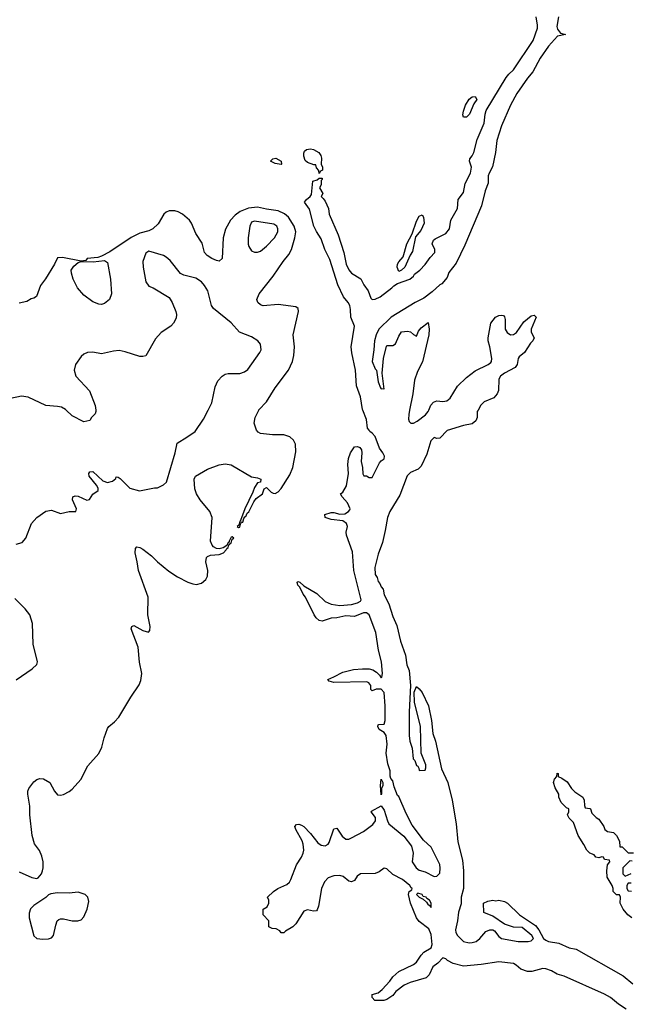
# Model space of a CAD drawing. Header units: inches. Extents: x 2134017 to 2292458, y 756222 to 916513.
# Tile 148 of 256: x 2213513 to 2217665, y 835963 to 842651. Entities that reach past the tile are written whole.
import ezdxf

# ---------------------------------------------------------------- set-up
doc = ezdxf.new("R2010")
doc.units = ezdxf.units.IN
doc.header["$MEASUREMENT"] = 0
doc.layers.add('C2813', color=7, linetype='Continuous')
doc.layers.add('C2814', color=7, linetype='Continuous')

msp = doc.modelspace()

# ---------------------------------------------------------------- linework, layer by layer
at = {"layer": 'C2813', "color": 5}
for points, elevation in [([(2213490, 839088.4), (2213530, 839100.7), (2213555.1, 839130), (2213592.3, 839230), (2213629.7, 839270.3), (2213690, 839314), (2213730, 839320.7), (2213790, 839296.4), (2213848.8, 839311.2), (2213894, 839310), (2213898.7, 839330), (2213872.8, 839390), (2213875.1, 839410), (2213890, 839417.2), (2213910, 839415.4), (2213970, 839388.6), (2213987.9, 839392.1), (2214010.6, 839429.4), (2214045.7, 839454.3), (2214047.6, 839470), (2214035.8, 839490), (2213984.6, 839550), (2213982.1, 839570), (2213990, 839580.1), (2214010, 839582), (2214079.4, 839519.4), (2214110, 839508.8), (2214143.6, 839516.4), (2214165.6, 839534.4), (2214170, 839546), (2214183.4, 839543.4), (2214195.8, 839535.8), (2214261, 839470), (2214328.7, 839451.3), (2214430, 839471.3), (2214450, 839471.3), (2214490, 839491), (2214510.8, 839509.2), (2214569.9, 839710), (2214584.6, 839775.4), (2214650, 839814.6), (2214705.1, 839854.9), (2214763.1, 839936.9), (2214793.9, 840000)], 240), ([(2213510, 836864), (2213594.6, 836825.4), (2213630, 836818), (2213638, 836822), (2213662, 836850), (2213669.1, 836870.9), (2213673.2, 836890), (2213672.3, 836930), (2213663.7, 836970), (2213647.5, 837007.5), (2213613.4, 837053.4), (2213598.4, 837110), (2213581.6, 837250), (2213582.9, 837310), (2213569.3, 837390), (2213569.4, 837410), (2213576, 837430), (2213610, 837474.8), (2213630, 837490.7), (2213650, 837497.3), (2213674.6, 837494.6), (2213718.8, 837470), (2213750.5, 837410.5), (2213770, 837386.8), (2213790, 837384), (2213810, 837388), (2213850, 837408.2), (2213870, 837424.4), (2213928.2, 837490), (2213977, 837583), (2214050, 837666.8), (2214071.6, 837710), (2214087.3, 837772.7), (2214110, 837836), (2214119.3, 837850), (2214158.6, 837881.4), (2214186.6, 837913.4), (2214269.3, 838050), (2214326.3, 838133.7), (2214337.7, 838162.3), (2214342.6, 838210), (2214327.9, 838287.9), (2214318, 838390), (2214270, 838514), (2214275.3, 838530), (2214290, 838535.5), (2214350, 838501.6), (2214388.9, 838491.1), (2214398.6, 838501.4), (2214400.9, 838530), (2214384.5, 838610), (2214387, 838730), (2214321.5, 838910), (2214312.7, 838970), (2214297.3, 839030), (2214300.7, 839059.3), (2214310, 839070.3), (2214330, 839065.7), (2214350, 839054), (2214410, 839009.3), (2214449.4, 838969.4), (2214526.1, 838906.1), (2214585.9, 838865.9), (2214656.9, 838830), (2214690, 838818.7), (2214715.4, 838815.4), (2214750, 838824.2), (2214779.1, 838850), (2214790, 838870.5), (2214793.1, 838910), (2214779, 838970), (2214782.8, 838997.2), (2214790, 839006), (2214810, 839014.5), (2214870, 839017.7), (2214899.8, 839030), (2214917.6, 839050), (2214920.5, 839059.5), (2214930, 839066), (2214934.9, 839085.1), (2214942.7, 839090), (2214943.2, 839096.8), (2214950, 839095.5), (2214957, 839123), (2214968.7, 839130), (2214958.6, 839138.6), (2214950, 839135.6), (2214937.1, 839110), (2214937.5, 839102.5), (2214930, 839100.9), (2214920.7, 839079.3), (2214896.9, 839063.1), (2214870, 839058.2), (2214850, 839060.3), (2214830.5, 839070.5), (2214821.1, 839081.1), (2214811.2, 839110), (2214820.8, 839270), (2214805.4, 839310), (2214739.1, 839390), (2214714.9, 839430), (2214704.7, 839464.7), (2214698.7, 839530), (2214709.4, 839550), (2214790, 839597.8), (2214870, 839627.8), (2214910, 839635.6), (2214950, 839627.3), (2215090, 839547.2), (2215130, 839540.2), (2215153.6, 839530), (2215151, 839510), (2215130, 839506.6), (2215110, 839474), (2215098.5, 839441.5), (2215044.2, 839330), (2215014, 839250), (2215016, 839244), (2215010, 839245.2), (2215002.5, 839217.5), (2214991.3, 839210), (2215001.4, 839201.4), (2215010, 839204.9), (2215014.5, 839225.5), (2215021.6, 839238.4), (2215030, 839239.3), (2215036, 839264), (2215044.4, 839275.6), (2215050, 839276.4), (2215060.2, 839299.8), (2215070, 839309.1), (2215104, 839376), (2215121.2, 839398.8), (2215164.7, 839430), (2215174.5, 839465.5), (2215190, 839474), (2215222.6, 839442.6), (2215236, 839436), (2215250, 839433.5), (2215270, 839443.7), (2215290, 839467.3), (2215350, 839559.2), (2215369.4, 839610), (2215390, 839716), (2215387.8, 839767.8), (2215375, 839795), (2215350, 839817.5), (2215310, 839832.2), (2215232.3, 839832.3), (2215150, 839841), (2215134, 839850), (2215123.5, 839863.5), (2215108.2, 839910), (2215114, 839950), (2215138.4, 840000)], 220), ([(2214030, 840000), (2214031, 839990), (2214026.4, 839973.6), (2214002, 839950), (2213990.7, 839929.3), (2213950, 839919), (2213870, 839961.2), (2213829.2, 840000)], 240), ([(2217637.4, 835930), (2217583.7, 835963.7), (2217530, 836010.6), (2217490, 836032.1), (2217214, 836154), (2217167.2, 836167.3), (2217129.2, 836190), (2217090, 836204.7), (2217070, 836206.9), (2216994.5, 836185.5), (2216965.4, 836185.4), (2216921.2, 836201.2), (2216888.9, 836230), (2216870, 836240.2), (2216770, 836252.6), (2216650, 836233.8), (2216530, 836221.6), (2216460.4, 836240.4), (2216421, 836261), (2216410, 836271.7), (2216390, 836278.8), (2216356.4, 836243.6), (2216322, 836218), (2216296.3, 836163.7), (2216276, 836144), (2216168.9, 836111.1), (2216127.2, 836092.8), (2216071, 836050), (2216050, 836024), (2216010, 835995.3), (2215988.4, 835988.4), (2215928, 835990), (2215908.7, 836010), (2215909.2, 836030.8), (2215950, 836042), (2215976.5, 836063.5), (2216030, 836121), (2216049, 836150), (2216090, 836186.8), (2216190, 836233), (2216210, 836250.6), (2216241.8, 836298.2), (2216261.8, 836318.2), (2216310, 836346.4), (2216317.8, 836370), (2216310, 836438), (2216295.1, 836475.1), (2216230, 836526), (2216212, 836550), (2216169.6, 836650), (2216157.2, 836710), (2216162, 836730), (2216179, 836741), (2216182, 836750), (2216173.6, 836753.6), (2216165.2, 836770), (2216114.7, 836810), (2216050, 836844.1), (2216010, 836883.9), (2215990, 836887.4), (2215956.6, 836863.4), (2215930, 836852.2), (2215830.2, 836849.8), (2215807.3, 836832.7), (2215790, 836804.5), (2215770, 836794.7), (2215750, 836800.5), (2215712.2, 836832.2), (2215690, 836837.6), (2215650, 836835.6), (2215610, 836821.7), (2215585.2, 836794.8), (2215564.6, 836750), (2215544.4, 836630), (2215535.1, 836604.9), (2215530, 836599.3), (2215510, 836596.2), (2215470, 836606), (2215444.4, 836595.6), (2215390, 836509.6), (2215370, 836489.7), (2215319.8, 836460.2), (2215310, 836448), (2215290, 836448), (2215282, 836462), (2215256.4, 836476.4), (2215230, 836478), (2215206, 836490), (2215206, 836530), (2215168, 836570), (2215168, 836610), (2215194.6, 836625.4), (2215208, 836650), (2215208, 836670), (2215198, 836690), (2215239, 836730), (2215269, 836750), (2215330, 836778), (2215346.7, 836793.3), (2215357.6, 836810), (2215395.1, 836910), (2215430, 836962.8), (2215441.3, 836990), (2215445.1, 837010), (2215441.3, 837050), (2215433.4, 837073.4), (2215389.4, 837150), (2215384, 837170), (2215395.3, 837184.7), (2215410, 837186), (2215430, 837180.7), (2215446, 837170), (2215490, 837123), (2215539.5, 837059.5), (2215563.8, 837043.8), (2215590, 837040.3), (2215609.7, 837050.2), (2215616.9, 837063.1), (2215650, 837156), (2215670, 837158.8), (2215706.1, 837106.1), (2215730, 837084.2), (2215750, 837085.2), (2215770, 837093.8), (2215850, 837137.4), (2215915, 837184.9), (2215932, 837210), (2215931.5, 837231.5), (2215902, 837270), (2215904.7, 837275.3), (2215970, 837312), (2215990, 837282), (2216012.7, 837210), (2216023.8, 837190), (2216125, 837105), (2216177.3, 837037.3), (2216188.4, 836990), (2216180.5, 836930), (2216207.7, 836890), (2216230, 836875.5), (2216270, 836863.1), (2216330, 836832), (2216350, 836834), (2216370, 836854), (2216372.9, 836887.1), (2216370, 836912), (2216310.4, 837030), (2216259.3, 837079.3), (2216180.6, 837180.6), (2216139.7, 837259.7), (2216090, 837374), (2216082.4, 837382.4), (2216060, 837440), (2216050, 837481.6), (2216036.8, 837496.8), (2216032.1, 837512.1), (2216031.9, 837550), (2216017, 837597), (2216004.5, 837670), (2216010.4, 837730), (2216004, 837790), (2215990, 837809.6), (2215957.2, 837830), (2215947, 837850), (2215950, 837862), (2215955.3, 837864.7), (2215990, 837865.5), (2215998.5, 837890), (2215998, 837990), (2215990, 838081.3), (2215970, 838103.1), (2215937.1, 838102.9), (2215910, 838093.2), (2215900.7, 838100.7), (2215899.7, 838130), (2215887.4, 838147.4), (2215873.9, 838153.9), (2215649.6, 838149.6), (2215618, 838158), (2215608, 838170), (2215650, 838186.8), (2215710, 838220.3), (2215782.2, 838237.8), (2215843, 838243), (2215890, 838241.5), (2215914.4, 838234.4), (2215939.3, 838219.3), (2215959.3, 838199.3), (2215970, 838180.7), (2215975.6, 838184.4), (2215979.7, 838210), (2215974, 838290), (2215952.2, 838370), (2215934.4, 838490), (2215890, 838609.8), (2215870, 838621.6), (2215850, 838622), (2215790, 838598.4), (2215730, 838601.4), (2215670, 838588.4), (2215630, 838586.3), (2215570, 838565.1), (2215550, 838569.5), (2215528.4, 838588.4), (2215514.5, 838610), (2215456.2, 838730), (2215439.6, 838750), (2215416.9, 838796.9), (2215404.5, 838810), (2215399, 838830), (2215405.4, 838834.6), (2215417.3, 838830), (2215445.5, 838805.5), (2215533, 838753), (2215590, 838699.7), (2215630, 838681.8), (2215690, 838673), (2215770, 838680.2), (2215810, 838690.2), (2215830, 838700.9), (2215833.6, 838710), (2215830.8, 838730), (2215785.2, 838910), (2215776.9, 839036.9), (2215734, 839150), (2215733, 839170), (2215740.7, 839210), (2215735.1, 839230), (2215710, 839246.6), (2215630, 839256), (2215590, 839269.2), (2215588.7, 839290), (2215630, 839304), (2215650, 839304), (2215690, 839292.7), (2215724.5, 839295.5), (2215749, 839310), (2215757, 839323), (2215759.3, 839330), (2215742, 839370), (2215705.2, 839410), (2215695.3, 839430), (2215710, 839441), (2215734.9, 839485.1), (2215749.6, 839569.6), (2215744.5, 839630), (2215749.5, 839670), (2215762.7, 839710), (2215789.5, 839750.5), (2215810, 839751.3), (2215825.4, 839745.4), (2215836, 839730), (2215838.8, 839710), (2215834, 839650), (2215842.8, 839610), (2215846, 839566), (2215852.7, 839552.7), (2215870, 839552), (2215890, 839542), (2215910, 839542), (2215959.1, 839640.9), (2215970, 839654.8), (2215991.3, 839668.7), (2215992.7, 839687.3), (2215982.4, 839710), (2215960.3, 839740.3), (2215930, 839819.7), (2215910, 839843), (2215893.5, 839853.5), (2215890, 839864), (2215877, 839877), (2215870, 839935.1), (2215846.3, 840000)], 180), ([(2216629.8, 840000), (2216624.1, 839990), (2216622.3, 839950), (2216613.8, 839926.2), (2216590, 839905.4), (2216530, 839895.3), (2216420.1, 839859.9), (2216370, 839808.4), (2216350, 839805.7), (2216330, 839812.8), (2216308.3, 839791.7), (2216280.1, 839699.9), (2216242.3, 839617.7), (2216222.6, 839597.3), (2216170, 839574.6), (2216147.2, 839552.8), (2216098.7, 839421.2), (2216030, 839309.7), (2216013.2, 839270), (2215998.8, 839181.2), (2215978.8, 839101.2), (2215950, 839022), (2215928.1, 838930), (2215930, 838882.8), (2215943, 838863), (2215950, 838836), (2215961.3, 838821.3), (2215970, 838798), (2215984, 838784), (2215990, 838744), (2216022.7, 838682.7), (2216050, 838597), (2216077.3, 838537.3), (2216103.1, 838430), (2216136, 838336), (2216144.3, 838270), (2216161.6, 838230), (2216169.4, 838130), (2216160.1, 837950), (2216160.5, 837790), (2216165, 837750), (2216182.4, 837702.4), (2216188.8, 837630), (2216199.6, 837619.6), (2216210, 837586), (2216220.7, 837580.7), (2216227.6, 837567.6), (2216230, 837552), (2216270, 837554), (2216275.3, 837570), (2216274, 837590), (2216242, 837670), (2216238, 837850), (2216196.2, 838016.2), (2216195.6, 838084.4), (2216210, 838122), (2216230, 838106.8), (2216250, 838080.7), (2216291.5, 837991.5), (2216313.7, 837890), (2216322, 837802), (2216339.1, 837750), (2216382, 837562), (2216423.7, 837470), (2216454, 837350), (2216479.5, 837190), (2216492.5, 837067.5), (2216522.7, 836942.7), (2216531.3, 836870), (2216530.1, 836750), (2216513.8, 836690), (2216513.8, 836646.2), (2216496.2, 836590), (2216489.2, 836530), (2216475, 836470), (2216478.8, 836450), (2216489.1, 836430), (2216530.4, 836390), (2216570, 836381.7), (2216590, 836382.1), (2216616.9, 836390), (2216641.1, 836410), (2216682, 836458), (2216710.3, 836470.3), (2216730, 836468.8), (2216742, 836462), (2216770, 836423.8), (2216789.5, 836409.5), (2216902, 836390), (2216970, 836389.6), (2216990, 836394.4), (2217007.3, 836410), (2216995.6, 836430), (2216930, 836486), (2216870, 836487.6), (2216808.2, 836508.2), (2216730, 836561.2), (2216668, 836588), (2216666, 836650), (2216696.5, 836663.5), (2216730, 836670.7), (2216750, 836666.8), (2216770, 836670.6), (2216810, 836662.8), (2216830, 836651), (2216910.4, 836570.3), (2217019.3, 836499.3), (2217042, 836470), (2217073.4, 836410), (2217090, 836398), (2217109, 836389), (2217178.1, 836378.1), (2217250, 836347.4), (2217296.9, 836336.9), (2217616.7, 836156.7), (2217682.5, 836102.5)], 180), ([(2216164.4, 840000), (2216158.3, 839970), (2216157.6, 839937.6), (2216161.8, 839921.9), (2216171.5, 839911.5), (2216190, 839911.9), (2216214.9, 839925.1), (2216272.2, 839967.8), (2216290.8, 839989.2), (2216295, 840000)], 180), ([(2213490, 838167.3), (2213598, 838242), (2213629, 838271), (2213633.2, 838290), (2213603.7, 838410), (2213599.3, 838550), (2213580.9, 838610), (2213549.4, 838650), (2213479.8, 838719.8)], 240), ([(2217675.3, 836550), (2217648.7, 836570), (2217615.3, 836610), (2217595.3, 836650), (2217598, 836690), (2217590, 836706), (2217570, 836708), (2217549.1, 836729.1), (2217548.7, 836750), (2217542, 836770), (2217507.2, 836827.2), (2217504, 836870), (2217508.7, 836911.3), (2217526, 836930), (2217522, 836942), (2217490, 836948), (2217482, 836962), (2217470, 836966), (2217450, 836958), (2217430, 836962), (2217418, 836978), (2217389.4, 836989.4), (2217369.4, 837009.4), (2217349.3, 837049.3), (2217309, 837110), (2217279, 837199), (2217250, 837228), (2217238, 837250), (2217246, 837270), (2217246, 837290), (2217230, 837298), (2217194.6, 837334.6), (2217178, 837370), (2217178, 837390), (2217154.6, 837434.6), (2217142, 837470), (2217148.4, 837491.6), (2217166, 837510), (2217167.3, 837532.7), (2217174, 837530), (2217174, 837510), (2217199.8, 837499.8), (2217234.8, 837474.8), (2217264.7, 837430), (2217287.1, 837407.1), (2217342, 837370), (2217352, 837350), (2217352.7, 837312.7), (2217358, 837298), (2217390, 837294), (2217394, 837290), (2217402, 837262), (2217431.6, 837231.6), (2217450, 837222), (2217484.7, 837170), (2217492, 837150), (2217510, 837138), (2217551, 837131), (2217571.1, 837111.1), (2217591.1, 837071.1), (2217594, 837034), (2217610, 837032), (2217650, 836992), (2217687.3, 836992.7)], 180), ([(2217676.4, 836936.4), (2217662, 836938), (2217614, 836890), (2217614, 836850), (2217630, 836834), (2217670, 836852)], 180), ([(2217670, 836786), (2217650, 836786), (2217642, 836770), (2217642, 836750), (2217650, 836734), (2217671.6, 836731.6)], 180)]:
    msp.add_lwpolyline(points, dxfattribs=dict(at, elevation=elevation))
for points, elevation in [([(2215970, 837386), (2215966, 837450), (2215970, 837492), (2215982, 837470), (2215982, 837450), (2215972, 837430), (2215974, 837390)], 180), ([(2213910, 836724), (2213850, 836717.2), (2213770, 836721.2), (2213725.4, 836714.6), (2213710, 836708), (2213690, 836688), (2213610, 836635.3), (2213587.5, 836612.5), (2213576.9, 836583.1), (2213577.3, 836550), (2213608.5, 836428.5), (2213630.6, 836410.6), (2213670, 836404.9), (2213710, 836407.7), (2213730, 836416), (2213744, 836430), (2213759, 836501), (2213768.7, 836530), (2213780.2, 836539.8), (2213790, 836544.7), (2213810, 836544.7), (2213870, 836530.8), (2213909.1, 836530.9), (2213930, 836538), (2213950, 836558), (2213972.7, 836610), (2213982, 836662), (2213975.3, 836690), (2213958, 836710)], 220), ([(2216220.7, 836719.3), (2216211.3, 836710), (2216230, 836691.3), (2216257.3, 836677.3), (2216278, 836658), (2216290, 836638), (2216296.9, 836636.9), (2216310, 836622), (2216311.5, 836650), (2216299.3, 836670), (2216281.2, 836681.2), (2216276, 836690), (2216255.5, 836695.5), (2216248.7, 836710)], 180)]:
    msp.add_lwpolyline(points, close=True, dxfattribs=dict(at, elevation=elevation))
at = {"layer": 'C2814', "color": 5}
for points, elevation in [([(2215846.3, 840000), (2215844.6, 840004.6), (2215830.4, 840090), (2215803.9, 840163.9), (2215795.4, 840270), (2215771.2, 840388.8), (2215767, 840430), (2215788.4, 840570), (2215764.1, 840630), (2215763, 840683), (2215757.2, 840710), (2215747.2, 840730), (2215714.4, 840770), (2215675, 840850), (2215622.2, 841022.3), (2215588.5, 841090), (2215562, 841162), (2215530, 841211.8), (2215512.6, 841250), (2215483.9, 841363.9), (2215450, 841412), (2215462, 841430), (2215489, 841450), (2215496.5, 841463.5), (2215505.6, 841554.4), (2215536.4, 841563.6), (2215550, 841574), (2215570, 841574), (2215570, 841566), (2215562, 841558), (2215562, 841530), (2215552, 841510), (2215574, 841470), (2215562, 841450), (2215577.3, 841437.3), (2215590, 841418), (2215612.7, 841370), (2215618, 841330), (2215678.7, 841190), (2215715.8, 841070), (2215733.1, 840990), (2215750, 840953.4), (2215770, 840930.4), (2215832.3, 840892.3), (2215853, 840850), (2215882.4, 840810), (2215900.7, 840760.7), (2215910, 840750.4), (2215930, 840752.4), (2215964.4, 840770), (2216043.7, 840830), (2216055.8, 840844.2), (2216080.7, 840859.3), (2216164.5, 840890), (2216189.6, 840910), (2216197.2, 840922.8), (2216234.7, 840950), (2216270, 840987.9), (2216303, 841037), (2216335.6, 841070), (2216335.1, 841090), (2216318.4, 841130), (2216327.1, 841152.9), (2216336.8, 841163.2), (2216410, 841199.2), (2216435.4, 841230), (2216444, 841290), (2216489.7, 841370), (2216493.5, 841430), (2216530, 841476.9), (2216541.2, 841538.8), (2216578.6, 841610), (2216584.6, 841650), (2216570.9, 841690), (2216573.2, 841706.8), (2216590, 841727.2), (2216600.6, 841750), (2216623.2, 841836.8), (2216670, 841948.5), (2216677.1, 842010), (2216685, 842035), (2216820.9, 842259.1), (2216838.2, 842281.8), (2216871.2, 842310), (2217005.2, 842510), (2217033, 842593), (2217034.3, 842614.3), (2217025.6, 842670)], 180), ([(2217175.5, 842670), (2217165.2, 842605.2), (2217170, 842586.7), (2217190, 842560.7), (2217224.7, 842550), (2217170, 842539.8), (2217108.1, 842471.9), (2217051.1, 842390), (2217003, 842297), (2216965.3, 842254.7), (2216893.3, 842150), (2216850, 842069.8), (2216789.6, 841930), (2216758, 841830), (2216748.6, 841750), (2216727.9, 841652.1), (2216703.9, 841610), (2216698.9, 841590), (2216698.4, 841541.6), (2216678, 841490), (2216652, 841388), (2216540.6, 841119.4), (2216481.4, 840998.6), (2216430, 840934.5), (2216418.9, 840901.1), (2216383.4, 840856.6), (2216370, 840850.7), (2216317.9, 840802.1), (2216260.6, 840759.4), (2216202, 840730), (2216038, 840630), (2215954.9, 840550), (2215936.3, 840510), (2215925, 840470), (2215921.6, 840410), (2215909.6, 840330.4), (2215930, 840280.3), (2215939.5, 840270), (2215950, 840190.8), (2215967.2, 840150), (2215970, 840144.9), (2215986.4, 840146.4), (2215990, 840142), (2215978.4, 840250), (2215986, 840350), (2216006.8, 840433.2), (2216010, 840438), (2216050, 840438), (2216068, 840450), (2216090, 840502), (2216110, 840531.3), (2216150, 840536), (2216170.8, 840530.8), (2216190, 840512), (2216210, 840502), (2216224.7, 840535.3), (2216242, 840558), (2216290, 840594), (2216298, 840550), (2216294.9, 840510), (2216251.7, 840328.3), (2216218.2, 840261.8), (2216197, 840203), (2216186.7, 840110), (2216164.4, 840000)], 180), ([(2215138.4, 840000), (2215138.9, 840001.1), (2215190, 840055.5), (2215248.9, 840151.1), (2215341, 840270), (2215367.4, 840330), (2215377.6, 840370), (2215381.7, 840430), (2215372.6, 840510), (2215409.6, 840669.6), (2215407.3, 840690), (2215390, 840701.1), (2215270, 840716), (2215168.2, 840708.2), (2215150, 840714.3), (2215131.5, 840730), (2215125.7, 840750), (2215141.4, 840790), (2215236.4, 840910), (2215303.8, 841010), (2215343.9, 841056.1), (2215360.6, 841090), (2215383.7, 841170), (2215389.5, 841210), (2215378.9, 841250), (2215339.9, 841310), (2215313.1, 841333.1), (2215270, 841352.3), (2215190, 841363.9), (2215130, 841379.1), (2215067.7, 841372.3), (2215011.7, 841348.3), (2214977.1, 841322.9), (2214945.4, 841290), (2214912.4, 841227.6), (2214895.5, 841170), (2214890.3, 841030), (2214870, 841012), (2214850, 841015.1), (2214819.5, 841030), (2214787.3, 841050), (2214770, 841069.5), (2214753.5, 841133.5), (2214710, 841198.7), (2214680.7, 841270), (2214667.3, 841290), (2214620.5, 841330), (2214590, 841345.3), (2214567.3, 841352.7), (2214530, 841353.5), (2214510, 841344.4), (2214493.4, 841330), (2214455.4, 841264.6), (2214417.6, 841230), (2214390, 841217.4), (2214330, 841201.8), (2214270, 841172.8), (2214125.1, 841074.9), (2214070, 841044.5), (2214043.6, 841036.4), (2213972, 841030), (2213963.6, 841016.4), (2213930, 841012.3), (2213803.4, 841036.6), (2213770, 841034), (2213750.7, 840990), (2213689, 840891), (2213653.5, 840846.5), (2213628.3, 840771.7), (2213610, 840760.7), (2213590, 840756.2), (2213561.8, 840738.2), (2213510, 840725.1)], 220), ([(2214793.9, 840000), (2214818.3, 840050), (2214841.3, 840158.7), (2214861.3, 840198.7), (2214889.4, 840230), (2214910, 840243), (2214930, 840248), (2215010, 840248.2), (2215040.7, 840259.3), (2215064.4, 840275.6), (2215146, 840390), (2215155.1, 840410), (2215150, 840448), (2215133.2, 840470), (2215090, 840496.2), (2215008.4, 840528.4), (2214950, 840592), (2214829.8, 840689.8), (2214817.4, 840710), (2214791.5, 840810), (2214770, 840845.4), (2214748.3, 840870), (2214710, 840894.8), (2214630, 840915.1), (2214606.3, 840926.3), (2214535.3, 841015.3), (2214510, 841038.7), (2214489.8, 841049.8), (2214390, 841079), (2214370, 841065.5), (2214351, 841009), (2214351.9, 840970), (2214371, 840871), (2214390, 840842.4), (2214420.5, 840830), (2214530, 840764), (2214550, 840731), (2214574.9, 840670), (2214579.1, 840650), (2214575.9, 840624.1), (2214558.8, 840590), (2214540.7, 840570), (2214473.8, 840526.2), (2214435.8, 840484.2), (2214370, 840369), (2214350, 840362.7), (2214330, 840364.5), (2214230, 840396.3), (2214190, 840404.7), (2214150, 840400.5), (2214070, 840380.7), (2214010, 840392), (2213974, 840390), (2213950, 840379.3), (2213930, 840364), (2213893.4, 840310), (2213884.4, 840270), (2213895.5, 840230), (2213987.7, 840130), (2214026.8, 840030), (2214030, 840000)], 240), ([(2216295, 840000), (2216307.3, 840032.7), (2216325.9, 840054), (2216350, 840062.4), (2216390, 840057.1), (2216418.2, 840061.8), (2216438.8, 840081.2), (2216490, 840162), (2216550, 840220.7), (2216610, 840267.3), (2216699, 840310), (2216716.3, 840323.7), (2216720.9, 840330), (2216722, 840350), (2216709.4, 840429.4), (2216698, 840470), (2216698, 840490), (2216715.3, 840590), (2216748.7, 840630), (2216770, 840641), (2216790, 840644.7), (2216802, 840642), (2216810, 840634), (2216814.4, 840614.4), (2216814.8, 840550), (2216827.3, 840527.3), (2216850, 840510.8), (2216870, 840513.4), (2216890, 840527.3), (2216941.4, 840598.5), (2216990, 840638.8), (2217010, 840644.7), (2217024.7, 840630), (2216991.3, 840550), (2216991.3, 840530), (2217011.3, 840490), (2217002, 840470), (2216986.4, 840453.6), (2216944.7, 840390), (2216910, 840362), (2216902.8, 840350), (2216894.8, 840310), (2216881, 840290), (2216810, 840251.1), (2216782.3, 840230), (2216771.3, 840208.7), (2216768.4, 840131.6), (2216760.2, 840110), (2216736.6, 840083.4), (2216670, 840055.3), (2216648, 840032), (2216629.8, 840000)], 180), ([(2213829.2, 840000), (2213824.5, 840004.5), (2213798.4, 840018.4), (2213770, 840025.1), (2213690, 840029.7), (2213570, 840086.9), (2213525.8, 840094.2), (2213450, 840078.4), (2213310, 840101.3), (2213255.1, 840130), (2213130, 840212.8), (2213087, 840227), (2213030, 840222.3), (2212990, 840205.3), (2212889.6, 840130.4), (2212822.3, 840070), (2212792.6, 840030), (2212780.8, 840000)], 240)]:
    msp.add_lwpolyline(points, dxfattribs=dict(at, elevation=elevation))
for points, elevation in [([(2216530, 841989), (2216526, 842006), (2216529.7, 842030), (2216545.1, 842070), (2216570, 842110.5), (2216590, 842126.8), (2216610.4, 842130.4), (2216620.7, 842110), (2216600.9, 842079.1), (2216570.3, 842009.7), (2216550, 841989.4)], 180), ([(2215550, 841606), (2215547.3, 841627.3), (2215530, 841646), (2215526, 841666), (2215514, 841666), (2215470, 841682), (2215454.6, 841694.6), (2215444, 841724), (2215444.7, 841744.7), (2215450, 841758), (2215462, 841770), (2215490, 841774), (2215510, 841770.6), (2215546, 841750), (2215560.7, 841730), (2215564.7, 841710), (2215562, 841670), (2215571, 841650), (2215571.3, 841630), (2215558, 841622)], 180), ([(2215290, 841668.7), (2215250, 841674), (2215218, 841690), (2215234.6, 841705.4), (2215254, 841710), (2215291.3, 841690), (2215294, 841670)], 180), ([(2216090, 840942), (2216079.3, 840970), (2216082, 840990), (2216090, 841006), (2216120.2, 841039.8), (2216144.4, 841130), (2216182.4, 841197.6), (2216210, 841284), (2216230, 841317.3), (2216250, 841326), (2216259.1, 841310), (2216263, 841270), (2216239.9, 841220.1), (2216203.4, 841176.6), (2216182.8, 841077.2), (2216167.1, 841052.9), (2216131, 840970), (2216110, 840949)], 180), ([(2215110, 841282.7), (2215090, 841276.3), (2215076.9, 841250), (2215065.5, 841170), (2215066.7, 841126.7), (2215070.2, 841110), (2215090, 841082), (2215110, 841072.3), (2215130, 841072.2), (2215150, 841079.1), (2215190, 841112.3), (2215246.2, 841170), (2215267.3, 841210), (2215268.9, 841230), (2215261.5, 841250), (2215241.7, 841261.7)], 240), ([(2214070, 840717.3), (2214050, 840718.3), (2214010, 840734.8), (2213950, 840781), (2213906.9, 840830), (2213876.3, 840890), (2213864.4, 840930), (2213863.9, 840950), (2213881.7, 840978.3), (2213910, 841002.4), (2213930, 841008.9), (2214012.3, 841007.7), (2214090, 841016.4), (2214110, 841001.6), (2214130.9, 840889.1), (2214136.8, 840790), (2214122.6, 840750), (2214090, 840722.6)], 220)]:
    msp.add_lwpolyline(points, close=True, dxfattribs=dict(at, elevation=elevation))

doc.saveas('drawing.dxf')
